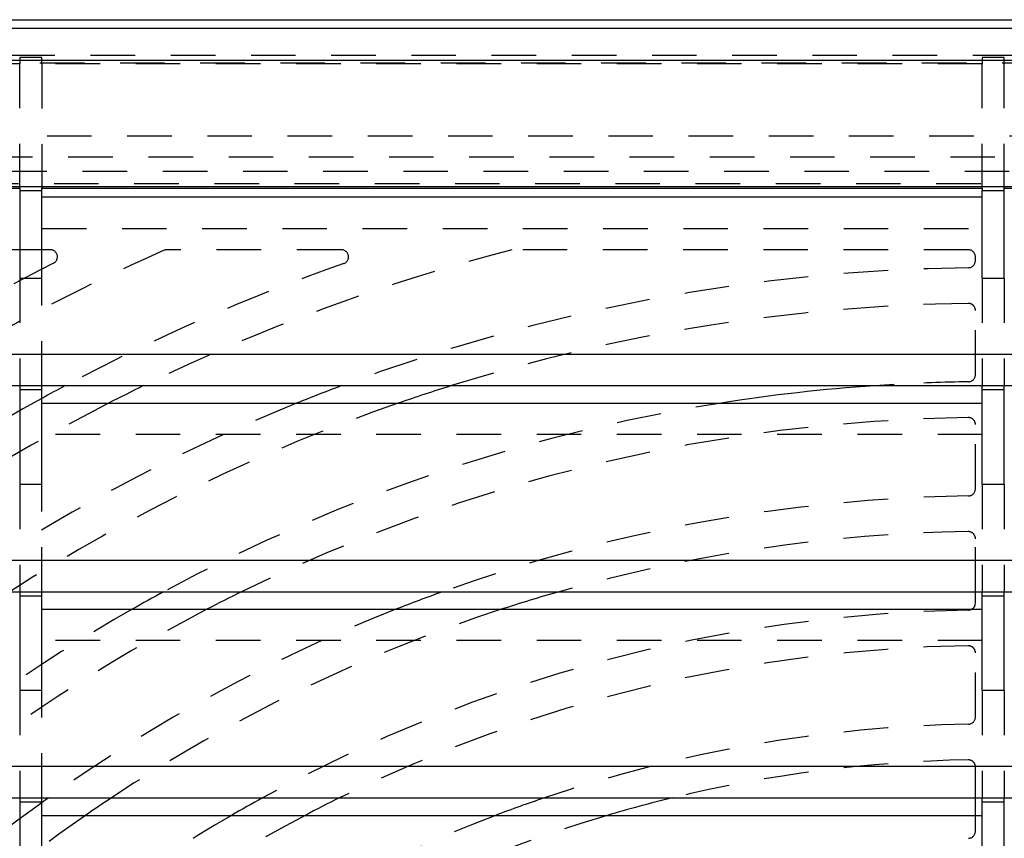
# Model space of a CAD drawing. Extents: x 3.3 to 34.5, y 1 to 22.4.
# Tile 15 of 34: x 7.1 to 9.9, y 10.9 to 13.2. Entities that reach past the tile are written whole.
import ezdxf

# ---------------------------------------------------------------- set-up
doc = ezdxf.new("R2010")
doc.units = 0
doc.linetypes.add('HIDDEN', pattern=[0.1875, 0.125, -0.0625])
doc.layers.add('ACSRY', color=30, linetype='CONTINUOUS')

msp = doc.modelspace()

# ---------------------------------------------------------------- linework, layer by layer
at = {"layer": 'ACSRY', "color": 30, "linetype": 'CONTINUOUS'}
for p, q in [((3.6985, 13.1727), (15.534, 13.1727)), ((15.6311, 13.1483), (4.0518, 13.1483)), ((15.6325, 13.0585), (4.0504, 13.0585)), ((5.5337, 12.7), (7.11, 12.7)), ((5.539, 12.7052), (15.279, 12.7052)), ((7.11, 12.7), (7.11, 12.6941)), ((7.11, 12.6941), (7.11, 12.4472)), ((7.11, 12.6941), (7.172, 12.6941)), ((7.172, 12.6941), (7.172, 12.7)), ((7.172, 12.7), (9.8105, 12.7)), ((7.172, 12.4472), (7.172, 12.6941)), ((9.8105, 12.7), (9.8105, 12.6941)), ((9.8105, 12.4472), (9.8105, 12.6941)), ((9.8105, 12.6941), (9.8725, 12.6941)), ((9.8725, 12.6941), (9.8725, 12.7)), ((9.8725, 12.7), (12.511, 12.7)), ((9.8725, 12.4472), (9.8725, 12.6941)), ((9.8105, 12.6752), (7.172, 12.6752)), ((7.172, 12.4472), (7.11, 12.4472)), ((9.8725, 12.4472), (9.8105, 12.4472)), ((15.279, 12.2342), (5.068, 12.2342)), ((4.9803, 12.1466), (7.11, 12.1466)), ((7.11, 12.1466), (7.11, 12.1354)), ((7.11, 12.1466), (7.172, 12.1466)), ((7.11, 12.1354), (7.11, 11.8692)), ((7.11, 12.1354), (7.172, 12.1354)), ((7.172, 12.1354), (7.172, 12.1466)), ((7.172, 12.1466), (9.8105, 12.1466)), ((7.172, 11.8692), (7.172, 12.1354)), ((9.8105, 12.1354), (9.8105, 12.1466)), ((9.8105, 12.1466), (9.8725, 12.1466)), ((9.8105, 11.8692), (9.8105, 12.1354)), ((9.8105, 12.1354), (9.8725, 12.1354)), ((9.8725, 12.1354), (9.8725, 12.1466)), ((9.8725, 12.1466), (12.511, 12.1466)), ((9.8725, 11.8692), (9.8725, 12.1354)), ((7.172, 12.0972), (9.8105, 12.0972)), ((7.172, 11.8692), (7.11, 11.8692)), ((9.8725, 11.8692), (9.8105, 11.8692)), ((15.279, 11.6562), (4.49, 11.6562)), ((4.404, 11.5686), (7.11, 11.5686)), ((7.11, 11.5686), (7.11, 11.5574)), ((7.11, 11.5686), (7.172, 11.5686)), ((7.11, 11.5574), (7.11, 11.2912)), ((7.11, 11.5574), (7.172, 11.5574)), ((7.172, 11.5574), (7.172, 11.5686)), ((7.172, 11.5686), (9.8105, 11.5686)), ((7.172, 11.2912), (7.172, 11.5574)), ((9.7914, 11.5372), (9.7914, 11.5686)), ((9.8105, 11.5574), (9.8105, 11.5686)), ((9.8105, 11.5686), (9.8725, 11.5686)), ((9.8105, 11.2912), (9.8105, 11.5574)), ((9.8105, 11.5574), (9.8725, 11.5574)), ((9.8725, 11.5574), (9.8725, 11.5686)), ((9.8725, 11.5686), (12.511, 11.5686)), ((9.8725, 11.2912), (9.8725, 11.5574)), ((7.172, 11.5192), (9.8105, 11.5192)), ((7.172, 11.2912), (7.11, 11.2912)), ((9.8725, 11.2912), (9.8105, 11.2912)), ((15.279, 11.0782), (4.404, 11.0782)), ((4.404, 10.9906), (7.11, 10.9906)), ((7.11, 10.9906), (7.11, 10.9794)), ((7.11, 10.9906), (7.172, 10.9906)), ((7.11, 10.9794), (7.11, 10.7132)), ((7.11, 10.9794), (7.172, 10.9794)), ((7.172, 10.9794), (7.172, 10.9906)), ((7.172, 10.9906), (9.8105, 10.9906)), ((7.172, 10.7132), (7.172, 10.9794)), ((9.7914, 10.9412), (9.7914, 10.9906)), ((9.8105, 10.9794), (9.8105, 10.9906)), ((9.8105, 10.9906), (9.8725, 10.9906)), ((9.8105, 10.7132), (9.8105, 10.9794)), ((9.8105, 10.9794), (9.8725, 10.9794)), ((9.8725, 10.9794), (9.8725, 10.9906)), ((9.8725, 10.9906), (12.511, 10.9906)), ((9.8725, 10.7132), (9.8725, 10.9794)), ((7.172, 10.9412), (9.8105, 10.9412))]:
    msp.add_line(p, q, dxfattribs=at)
at = {"layer": 'ACSRY', "color": 30, "linetype": 'HIDDEN'}
for p, q in [((15.534, 13.0726), (3.6987, 13.0726)), ((7.11, 13.0668), (7.11, 13.049)), ((7.172, 13.0668), (7.11, 13.0668)), ((7.172, 13.049), (7.172, 13.0668)), ((9.8105, 13.0668), (9.8105, 13.049)), ((9.8725, 13.0668), (9.8105, 13.0668)), ((9.8725, 13.049), (9.8725, 13.0668)), ((15.8415, 13.0507), (3.8414, 13.0507)), ((7.11, 13.049), (5.5337, 13.049)), ((7.11, 12.7), (7.11, 13.049)), ((7.172, 13.049), (7.172, 12.7)), ((9.8105, 13.049), (7.172, 13.049)), ((9.8105, 12.7), (9.8105, 13.049)), ((9.8725, 12.7), (9.8725, 13.049)), ((12.511, 13.049), (9.8725, 13.049)), ((4.2617, 12.8475), (15.4212, 12.8475)), ((15.2463, 12.7871), (4.4366, 12.7871)), ((4.3615, 12.7477), (15.3214, 12.7477)), ((4.5064, 12.7133), (15.1765, 12.7133)), ((7.172, 12.5876), (9.8105, 12.5876)), ((7.1958, 12.5277), (6.8174, 12.5277)), ((8.0125, 12.5277), (7.523, 12.5277)), ((9.7714, 12.5277), (8.4959, 12.5277)), ((9.7914, 12.4973), (9.7914, 12.5077)), ((7.11, 12.4472), (7.11, 12.1466)), ((7.172, 12.1466), (7.172, 12.4472)), ((9.8105, 12.4472), (9.8105, 12.1466)), ((9.8725, 12.4472), (9.8725, 12.1466)), ((9.7914, 12.1772), (9.7914, 12.3573)), ((9.7914, 11.8572), (9.7914, 12.0372)), ((9.8105, 12.0096), (7.172, 12.0096)), ((7.11, 11.8692), (7.11, 11.5686)), ((7.172, 11.5686), (7.172, 11.8692)), ((9.8105, 11.8692), (9.8105, 11.5686)), ((9.8725, 11.8692), (9.8725, 11.5686)), ((9.7914, 11.5686), (9.7914, 11.7172)), ((9.8105, 11.4316), (7.172, 11.4316)), ((9.7914, 11.2171), (9.7914, 11.3971)), ((7.11, 11.2912), (7.11, 10.9906)), ((7.172, 10.9906), (7.172, 11.2912)), ((9.8105, 11.2912), (9.8105, 10.9906)), ((9.8725, 11.2912), (9.8725, 10.9906)), ((9.7914, 10.9906), (9.7914, 11.0771)), ((9.7914, 10.8971), (9.7914, 10.9412))]:
    msp.add_line(p, q, dxfattribs=at)
for centre, radius, start, end in [((9.8414, 7.2677), 5.75, 113.86728, 121.95216), ((7.1958, 12.5077), 0.02, 296.7887, 90), ((9.8414, 7.2677), 5.43, 104.4015, 116.0393), ((7.523, 12.5077), 0.02, 90, 113.8673), ((8.0125, 12.5077), 0.02, 289.2404, 90), ((9.7714, 12.5077), 0.02, 0, 90), ((9.8414, 7.2677), 5.85, 116.78871, 123.48959), ((9.8414, 7.2677), 5.53, 109.2404, 118.0855), ((9.7714, 12.4973), 0.02, 270.7669, 0), ((9.8414, 7.2677), 5.21, 90.7669, 110.539), ((9.8414, 7.2677), 5.11, 90.788, 107.3003), ((9.7714, 12.3573), 0.02, 0, 90.788), ((9.8414, 7.2677), 4.89, 90.8169, 93.2534), ((9.7714, 12.1772), 0.02, 270.8169, 0), ((9.8414, 7.2677), 5.53, 118.8638, 128.9473), ((9.8414, 7.2677), 4.89, 98.3611, 118.4163), ((9.8414, 7.2677), 5.43, 117.2007, 127.6227), ((9.8414, 7.2677), 5.21, 112.0331, 124.3615), ((9.8414, 7.2677), 5.11, 109.0722, 122.6855), ((9.8414, 7.2677), 4.79, 90.8408, 116.1199), ((9.7714, 12.0372), 0.02, 0, 90.8408), ((9.7714, 11.8572), 0.02, 270.8738, 0), ((9.8414, 7.2677), 4.57, 90.8738, 109.7632), ((9.8414, 7.2677), 4.47, 90.9013, 105.8139), ((9.7714, 11.7172), 0.02, 0, 90.9013), ((9.8414, 7.2677), 4.89, 119.6078, 130.42), ((9.8414, 7.2677), 4.79, 117.4295, 128.9945), ((9.8414, 7.2677), 4.57, 111.5174, 125.4501), ((9.8414, 7.2677), 4.47, 107.9885, 123.6079), ((9.8414, 7.2677), 4.25, 90.9393, 118.8415), ((9.7714, 11.5372), 0.02, 270.9393, 296.3229), ((9.8414, 7.2677), 4.15, 90.9712, 116.2251), ((9.7714, 11.3971), 0.02, 0, 90.9712), ((9.7714, 11.2171), 0.02, 271.0154, 0), ((9.8414, 7.2677), 3.93, 91.0154, 108.6872), ((9.8414, 7.2677), 3.83, 91.0527, 103.5867), ((9.7714, 11.0771), 0.02, 0, 91.0527), ((9.8414, 7.2677), 4.57, 125.7419, 134.1262), ((9.8414, 7.2677), 4.47, 124.7334, 134.0987), ((9.8414, 7.2677), 4.25, 120.1911, 132.2722), ((9.8414, 7.2677), 4.15, 117.7262, 131.1621), ((9.8414, 7.2677), 3.93, 110.815, 126.85), ((9.8414, 7.2677), 3.83, 106.4356, 124.8048), ((9.7714, 10.8971), 0.02, 271.1049, 0)]:
    msp.add_arc(centre, radius, start, end, dxfattribs=at)
at = {"layer": 'ACSRY', "color": 30, "linetype": 'CONTINUOUS'}
for centre, radius, start, end in [((9.8414, 7.2677), 5.53, 118.0855, 118.8638), ((9.8414, 7.2677), 5.43, 116.0393, 117.2007), ((9.8414, 7.2677), 5.21, 110.539, 112.0331), ((9.8414, 7.2677), 5.11, 107.3003, 109.0722), ((9.8414, 7.2677), 4.89, 93.2534, 98.3611), ((9.8414, 7.2677), 4.89, 118.4163, 119.6078), ((9.8414, 7.2677), 4.79, 116.1199, 117.4295), ((9.8414, 7.2677), 4.57, 109.7632, 111.5174), ((9.8414, 7.2677), 4.47, 105.8139, 107.9885), ((9.7714, 11.5372), 0.02, 296.3229, 360), ((9.8414, 7.2677), 4.57, 125.4501, 125.7419), ((9.8414, 7.2677), 4.47, 123.6079, 124.7334), ((9.8414, 7.2677), 4.25, 118.8415, 120.1911), ((9.8414, 7.2677), 4.15, 116.2251, 117.7262), ((9.8414, 7.2677), 3.93, 108.6872, 110.815), ((9.8414, 7.2677), 3.83, 103.5867, 106.4356)]:
    msp.add_arc(centre, radius, start, end, dxfattribs=at)

doc.saveas('drawing.dxf')
